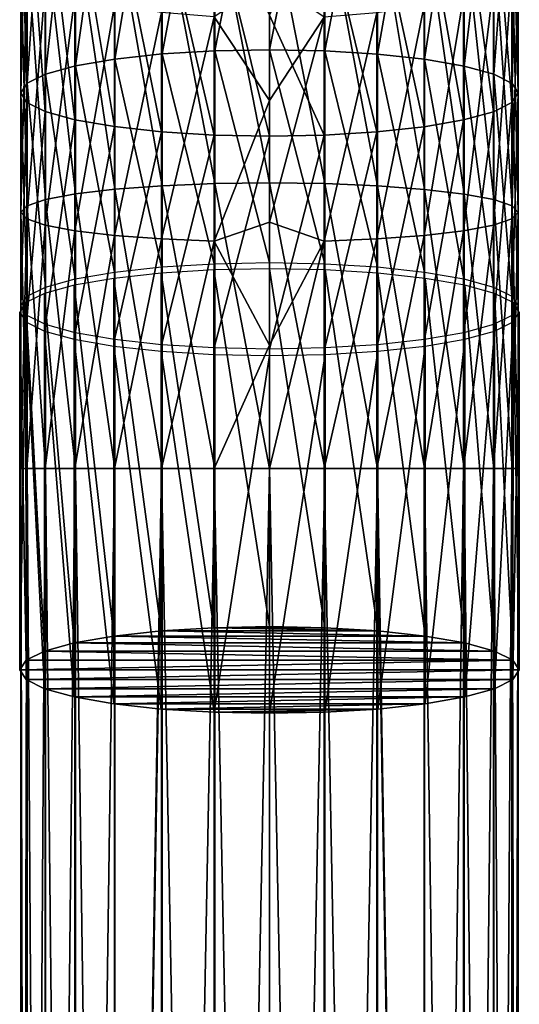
# Model space of a CAD drawing. Header units: millimetres. Extents: x -24 to 118, y -375 to 355.
# Tile 250 of 256: x -12 to 12, y 219 to 264. Entities that reach past the tile are written whole.
import ezdxf

# ---------------------------------------------------------------- set-up
doc = ezdxf.new("R2010")
doc.units = ezdxf.units.MM
doc.header["$LTSCALE"] = 52.148148
for name, color, linetype in [('56', 7, 'CONTINUOUS'), ('57', 7, 'CONTINUOUS'), ('58', 7, 'CONTINUOUS'), ('59', 7, 'CONTINUOUS'), ('60', 7, 'CONTINUOUS'), ('61', 7, 'CONTINUOUS'), ('62', 7, 'CONTINUOUS'), ('63', 7, 'CONTINUOUS'), ('64', 7, 'CONTINUOUS')]:
    doc.layers.add(name, color=color, linetype=linetype)

msp = doc.modelspace()

# ---------------------------------------------------------------- linework, layer by layer
at = {"layer": '56', "color": 7, "linetype": 'CONTINUOUS', "true_color": 0xa2afbf}
for points in [[(2.559, 113.65, -11.212), (0, 113.65, -11.5), (2.559, 243.65, -11.212), (2.559, 113.65, -11.212)], [(2.559, 243.65, -11.212), (0, 113.65, -11.5), (0, 243.65, -11.5), (2.559, 243.65, -11.212)], [(0, 113.65, 11.5), (2.559, 113.65, 11.212), (0, 243.65, 11.5), (0, 113.65, 11.5)], [(0, 243.65, 11.5), (2.559, 113.65, 11.212), (2.529, 243.65, 11.219), (0, 243.65, 11.5)], [(2.559, 113.65, 11.212), (4.99, 113.65, 10.361), (2.529, 243.65, 11.219), (2.559, 113.65, 11.212)], [(2.529, 243.65, 11.219), (4.99, 113.65, 10.361), (4.964, 243.65, 10.373), (2.529, 243.65, 11.219)], [(4.99, 113.65, -10.361), (2.559, 113.65, -11.212), (4.992, 243.65, -10.36), (4.99, 113.65, -10.361)], [(4.992, 243.65, -10.36), (2.559, 113.65, -11.212), (2.559, 243.65, -11.212), (4.992, 243.65, -10.36)], [(4.99, 113.65, 10.361), (7.17, 113.65, 8.991), (4.964, 243.65, 10.373), (4.99, 113.65, 10.361)], [(4.964, 243.65, 10.373), (7.17, 113.65, 8.991), (7.15, 243.65, 9.007), (4.964, 243.65, 10.373)], [(7.17, 113.65, -8.991), (4.99, 113.65, -10.361), (4.992, 243.65, -10.36), (7.17, 113.65, -8.991)], [(7.174, 243.65, -8.988), (7.17, 113.65, -8.991), (4.992, 243.65, -10.36), (7.174, 243.65, -8.988)], [(7.15, 243.65, 9.007), (7.17, 113.65, 8.991), (8.977, 243.65, 7.188), (7.15, 243.65, 9.007)], [(8.991, 113.65, -7.17), (7.17, 113.65, -8.991), (7.174, 243.65, -8.988), (8.991, 113.65, -7.17)], [(7.17, 113.65, 8.991), (8.991, 113.65, 7.17), (8.977, 243.65, 7.188), (7.17, 113.65, 8.991)], [(8.996, 243.65, -7.164), (8.991, 113.65, -7.17), (7.174, 243.65, -8.988), (8.996, 243.65, -7.164)], [(8.977, 243.65, 7.188), (8.991, 113.65, 7.17), (10.352, 243.65, 5.008), (8.977, 243.65, 7.188)], [(10.361, 113.65, -4.99), (8.991, 113.65, -7.17), (8.996, 243.65, -7.164), (10.361, 113.65, -4.99)], [(8.991, 113.65, 7.17), (10.361, 113.65, 4.99), (10.352, 243.65, 5.008), (8.991, 113.65, 7.17)], [(10.366, 243.65, -4.98), (10.361, 113.65, -4.99), (8.996, 243.65, -7.164), (10.366, 243.65, -4.98)], [(10.352, 243.65, 5.008), (10.361, 113.65, 4.99), (11.208, 243.65, 2.577), (10.352, 243.65, 5.008)], [(11.212, 113.65, -2.559), (10.361, 113.65, -4.99), (10.366, 243.65, -4.98), (11.212, 113.65, -2.559)], [(10.361, 113.65, 4.99), (11.212, 113.65, 2.559), (11.208, 243.65, 2.577), (10.361, 113.65, 4.99)], [(11.215, 243.65, -2.546), (11.212, 113.65, -2.559), (10.366, 243.65, -4.98), (11.215, 243.65, -2.546)], [(11.208, 243.65, 2.577), (11.212, 113.65, 2.559), (11.5, 243.65, 0.015), (11.208, 243.65, 2.577)], [(11.5, 113.65), (11.212, 113.65, -2.559), (11.215, 243.65, -2.546), (11.5, 113.65)], [(11.212, 113.65, 2.559), (11.5, 113.65), (11.5, 243.65, 0.015), (11.212, 113.65, 2.559)], [(11.5, 243.65, 0.015), (11.5, 113.65), (11.215, 243.65, -2.546), (11.5, 243.65, 0.015)]]:
    msp.add_3dface(points, dxfattribs=at)
at = {"layer": '57', "color": 7, "linetype": 'CONTINUOUS', "true_color": 0xa2afbf}
for points in [[(-11.5, 243.65, -0.015), (-11.208, 243.65, -2.577), (-11.212, 113.65, -2.559), (-11.5, 243.65, -0.015)], [(-11.215, 243.65, 2.546), (-11.5, 243.65, -0.015), (-11.5, 113.65), (-11.215, 243.65, 2.546)], [(-11.5, 113.65), (-11.5, 243.65, -0.015), (-11.212, 113.65, -2.559), (-11.5, 113.65)], [(-11.212, 113.65, 2.559), (-11.215, 243.65, 2.546), (-11.5, 113.65), (-11.212, 113.65, 2.559)], [(-10.366, 243.65, 4.98), (-11.215, 243.65, 2.546), (-11.212, 113.65, 2.559), (-10.366, 243.65, 4.98)], [(-11.212, 113.65, -2.559), (-11.208, 243.65, -2.577), (-10.361, 113.65, -4.99), (-11.212, 113.65, -2.559)], [(-10.361, 113.65, 4.99), (-10.366, 243.65, 4.98), (-11.212, 113.65, 2.559), (-10.361, 113.65, 4.99)], [(-11.208, 243.65, -2.577), (-10.352, 243.65, -5.008), (-10.361, 113.65, -4.99), (-11.208, 243.65, -2.577)], [(-8.996, 243.65, 7.164), (-10.366, 243.65, 4.98), (-10.361, 113.65, 4.99), (-8.996, 243.65, 7.164)], [(-10.361, 113.65, -4.99), (-10.352, 243.65, -5.008), (-8.991, 113.65, -7.17), (-10.361, 113.65, -4.99)], [(-8.991, 113.65, 7.17), (-8.996, 243.65, 7.164), (-10.361, 113.65, 4.99), (-8.991, 113.65, 7.17)], [(-10.352, 243.65, -5.008), (-8.977, 243.65, -7.188), (-8.991, 113.65, -7.17), (-10.352, 243.65, -5.008)], [(-7.174, 243.65, 8.988), (-8.996, 243.65, 7.164), (-8.991, 113.65, 7.17), (-7.174, 243.65, 8.988)], [(-8.991, 113.65, -7.17), (-8.977, 243.65, -7.188), (-7.17, 113.65, -8.991), (-8.991, 113.65, -7.17)], [(-7.17, 113.65, 8.991), (-7.174, 243.65, 8.988), (-8.991, 113.65, 7.17), (-7.17, 113.65, 8.991)], [(-8.977, 243.65, -7.188), (-7.15, 243.65, -9.007), (-7.17, 113.65, -8.991), (-8.977, 243.65, -7.188)], [(-4.992, 243.65, 10.36), (-7.174, 243.65, 8.988), (-7.17, 113.65, 8.991), (-4.992, 243.65, 10.36)], [(-7.15, 243.65, -9.007), (-4.964, 243.65, -10.373), (-7.17, 113.65, -8.991), (-7.15, 243.65, -9.007)], [(-7.17, 113.65, -8.991), (-4.964, 243.65, -10.373), (-4.99, 113.65, -10.361), (-7.17, 113.65, -8.991)], [(-4.99, 113.65, 10.361), (-4.992, 243.65, 10.36), (-7.17, 113.65, 8.991), (-4.99, 113.65, 10.361)], [(-2.559, 243.65, 11.212), (-4.992, 243.65, 10.36), (-2.559, 113.65, 11.212), (-2.559, 243.65, 11.212)], [(-2.559, 113.65, 11.212), (-4.992, 243.65, 10.36), (-4.99, 113.65, 10.361), (-2.559, 113.65, 11.212)], [(-4.964, 243.65, -10.373), (-2.529, 243.65, -11.219), (-4.99, 113.65, -10.361), (-4.964, 243.65, -10.373)], [(-4.99, 113.65, -10.361), (-2.529, 243.65, -11.219), (-2.559, 113.65, -11.212), (-4.99, 113.65, -10.361)], [(0, 243.65, -11.5), (0, 113.65, -11.5), (-2.559, 113.65, -11.212), (0, 243.65, -11.5)], [(0, 113.65, 11.5), (0, 243.65, 11.5), (-2.559, 243.65, 11.212), (0, 113.65, 11.5)], [(0, 113.65, 11.5), (-2.559, 243.65, 11.212), (-2.559, 113.65, 11.212), (0, 113.65, 11.5)], [(-2.529, 243.65, -11.219), (0, 243.65, -11.5), (-2.559, 113.65, -11.212), (-2.529, 243.65, -11.219)]]:
    msp.add_3dface(points, dxfattribs=at)
at = {"layer": '58', "color": 7, "linetype": 'CONTINUOUS', "true_color": 0xa2afbf}
for points in [[(0, 263.012, 209.806), (2.559, 275.794, 206.465), (0, 275.877, 206.741), (0, 263.012, 209.806)], [(2.559, 262.962, 209.522), (2.559, 275.794, 206.465), (0, 263.012, 209.806), (2.559, 262.962, 209.522)], [(2.559, 262.962, 209.522), (4.992, 275.548, 205.65), (2.559, 275.794, 206.465), (2.559, 262.962, 209.522)], [(4.992, 262.814, 208.683), (4.992, 275.548, 205.65), (2.559, 262.962, 209.522), (4.992, 262.814, 208.683)], [(4.992, 262.814, 208.683), (7.174, 275.151, 204.336), (4.992, 275.548, 205.65), (4.992, 262.814, 208.683)], [(7.174, 262.576, 207.332), (7.174, 275.151, 204.336), (4.992, 262.814, 208.683), (7.174, 262.576, 207.332)], [(7.174, 262.576, 207.332), (8.996, 274.624, 202.59), (7.174, 275.151, 204.336), (7.174, 262.576, 207.332)], [(8.996, 262.259, 205.536), (8.996, 274.624, 202.59), (7.174, 262.576, 207.332), (8.996, 262.259, 205.536)], [(8.996, 262.259, 205.536), (10.366, 273.993, 200.5), (8.996, 274.624, 202.59), (8.996, 262.259, 205.536)], [(10.366, 261.88, 203.385), (10.366, 273.993, 200.5), (8.996, 262.259, 205.536), (10.366, 261.88, 203.385)], [(10.366, 261.88, 203.385), (11.215, 273.289, 198.17), (10.366, 273.993, 200.5), (10.366, 261.88, 203.385)], [(11.215, 261.457, 200.988), (11.215, 273.289, 198.17), (10.366, 261.88, 203.385), (11.215, 261.457, 200.988)], [(11.215, 261.457, 200.988), (11.5, 272.549, 195.717), (11.215, 273.289, 198.17), (11.215, 261.457, 200.988)], [(11.5, 261.012, 198.466), (11.208, 271.808, 193.265), (11.5, 272.549, 195.717), (11.5, 261.012, 198.466)], [(11.5, 261.012, 198.466), (11.5, 272.549, 195.717), (11.215, 261.457, 200.988), (11.5, 261.012, 198.466)], [(11.208, 260.567, 195.943), (10.352, 271.106, 190.937), (11.208, 271.808, 193.265), (11.208, 260.567, 195.943)], [(11.208, 260.567, 195.943), (11.208, 271.808, 193.265), (11.5, 261.012, 198.466), (11.208, 260.567, 195.943)], [(10.352, 260.145, 193.549), (8.977, 270.476, 188.85), (10.352, 271.106, 190.937), (10.352, 260.145, 193.549)], [(10.352, 260.145, 193.549), (10.352, 271.106, 190.937), (11.208, 260.567, 195.943), (10.352, 260.145, 193.549)], [(8.977, 259.767, 191.402), (7.15, 269.95, 187.109), (8.977, 270.476, 188.85), (8.977, 259.767, 191.402)], [(8.977, 259.767, 191.402), (8.977, 270.476, 188.85), (10.352, 260.145, 193.549), (8.977, 259.767, 191.402)], [(2.559, 269.801, -8.093), (2.559, 256.818, -10.429), (0, 269.868, -8.374), (2.559, 269.801, -8.093)], [(0, 269.868, -8.374), (2.559, 256.818, -10.429), (0, 256.852, -10.716), (0, 269.868, -8.374)], [(4.992, 269.6, -7.266), (4.992, 256.717, -9.584), (2.559, 269.801, -8.093), (4.992, 269.6, -7.266)], [(2.559, 269.801, -8.093), (4.992, 256.717, -9.584), (2.559, 256.818, -10.429), (2.559, 269.801, -8.093)], [(7.15, 259.451, 189.61), (4.964, 269.555, 185.801), (7.15, 269.95, 187.109), (7.15, 259.451, 189.61)], [(7.174, 269.278, -5.932), (7.174, 256.555, -8.221), (4.992, 269.6, -7.266), (7.174, 269.278, -5.932)], [(4.992, 269.6, -7.266), (7.174, 256.555, -8.221), (4.992, 256.717, -9.584), (4.992, 269.6, -7.266)], [(7.15, 259.451, 189.61), (7.15, 269.95, 187.109), (8.977, 259.767, 191.402), (7.15, 259.451, 189.61)], [(2.529, 259.067, 187.433), (0, 264.604, 185.984), (2.529, 269.311, 184.992), (2.529, 259.067, 187.433)], [(4.964, 259.213, 188.265), (2.529, 269.311, 184.992), (4.964, 269.555, 185.801), (4.964, 259.213, 188.265)], [(2.529, 259.067, 187.433), (2.529, 269.311, 184.992), (4.964, 259.213, 188.265), (2.529, 259.067, 187.433)], [(4.964, 259.213, 188.265), (4.964, 269.555, 185.801), (7.15, 259.451, 189.61), (4.964, 259.213, 188.265)], [(8.996, 268.849, -4.159), (8.996, 256.339, -6.41), (7.174, 269.278, -5.932), (8.996, 268.849, -4.159)], [(7.174, 269.278, -5.932), (8.996, 256.339, -6.41), (7.174, 256.555, -8.221), (7.174, 269.278, -5.932)], [(10.366, 268.335, -2.037), (10.366, 256.08, -4.242), (8.996, 268.849, -4.159), (10.366, 268.335, -2.037)], [(8.996, 268.849, -4.159), (10.366, 256.08, -4.242), (8.996, 256.339, -6.41), (8.996, 268.849, -4.159)], [(11.215, 267.763, 0.329), (11.215, 255.792, -1.825), (10.366, 268.335, -2.037), (11.215, 267.763, 0.329)], [(10.366, 268.335, -2.037), (11.215, 255.792, -1.825), (10.366, 256.08, -4.242), (10.366, 268.335, -2.037)], [(11.5, 267.161, 2.819), (11.5, 255.489, 0.719), (11.215, 267.763, 0.329), (11.5, 267.161, 2.819)], [(11.215, 267.763, 0.329), (11.5, 255.489, 0.719), (11.215, 255.792, -1.825), (11.215, 267.763, 0.329)], [(11.208, 266.558, 5.308), (11.208, 255.185, 3.262), (11.5, 267.161, 2.819), (11.208, 266.558, 5.308)], [(11.5, 267.161, 2.819), (11.208, 255.185, 3.262), (11.5, 255.489, 0.719), (11.5, 267.161, 2.819)], [(10.352, 265.987, 7.672), (10.352, 254.897, 5.676), (11.208, 266.558, 5.308), (10.352, 265.987, 7.672)], [(11.208, 266.558, 5.308), (10.352, 254.897, 5.676), (11.208, 255.185, 3.262), (11.208, 266.558, 5.308)], [(0, 266.231, 14.429), (0, 260.668, 13.152), (2.529, 264.526, 13.708), (0, 266.231, 14.429)], [(8.977, 265.474, 9.791), (8.977, 254.639, 7.841), (10.352, 265.987, 7.672), (8.977, 265.474, 9.791)], [(10.352, 265.987, 7.672), (8.977, 254.639, 7.841), (10.352, 254.897, 5.676), (10.352, 265.987, 7.672)], [(4.964, 264.725, 12.886), (4.964, 254.262, 11.004), (7.15, 265.046, 11.558), (4.964, 264.725, 12.886)], [(7.15, 265.046, 11.558), (4.964, 254.262, 11.004), (7.15, 254.424, 9.647), (7.15, 265.046, 11.558)], [(7.15, 265.046, 11.558), (7.15, 254.424, 9.647), (8.977, 265.474, 9.791), (7.15, 265.046, 11.558)], [(8.977, 265.474, 9.791), (7.15, 254.424, 9.647), (8.977, 254.639, 7.841), (8.977, 265.474, 9.791)], [(0, 259.018, 187.155), (0, 264.604, 185.984), (2.529, 259.067, 187.433), (0, 259.018, 187.155)], [(2.529, 264.526, 13.708), (2.529, 254.162, 11.843), (4.964, 264.725, 12.886), (2.529, 264.526, 13.708)], [(4.964, 264.725, 12.886), (2.529, 254.162, 11.843), (4.964, 254.262, 11.004), (4.964, 264.725, 12.886)], [(0, 260.668, 13.152), (0, 255.035, 12.235), (2.529, 264.526, 13.708), (0, 260.668, 13.152)], [(2.529, 264.526, 13.708), (0, 255.035, 12.235), (2.529, 254.162, 11.843), (2.529, 264.526, 13.708)], [(2.559, 243.65, -11.212), (0, 243.65, -11.5), (0, 256.852, -10.716), (2.559, 243.65, -11.212)], [(2.559, 256.818, -10.429), (2.559, 243.65, -11.212), (0, 256.852, -10.716), (2.559, 256.818, -10.429)], [(4.992, 243.65, -10.36), (2.559, 243.65, -11.212), (2.559, 256.818, -10.429), (4.992, 243.65, -10.36)], [(4.992, 256.717, -9.584), (4.992, 243.65, -10.36), (2.559, 256.818, -10.429), (4.992, 256.717, -9.584)], [(7.174, 243.65, -8.988), (4.992, 243.65, -10.36), (4.992, 256.717, -9.584), (7.174, 243.65, -8.988)], [(7.174, 256.555, -8.221), (7.174, 243.65, -8.988), (4.992, 256.717, -9.584), (7.174, 256.555, -8.221)], [(8.996, 243.65, -7.164), (7.174, 243.65, -8.988), (7.174, 256.555, -8.221), (8.996, 243.65, -7.164)], [(8.996, 256.339, -6.41), (8.996, 243.65, -7.164), (7.174, 256.555, -8.221), (8.996, 256.339, -6.41)], [(10.366, 243.65, -4.98), (8.996, 243.65, -7.164), (8.996, 256.339, -6.41), (10.366, 243.65, -4.98)], [(10.366, 256.08, -4.242), (10.366, 243.65, -4.98), (8.996, 256.339, -6.41), (10.366, 256.08, -4.242)], [(11.215, 243.65, -2.546), (10.366, 243.65, -4.98), (10.366, 256.08, -4.242), (11.215, 243.65, -2.546)], [(11.215, 255.792, -1.825), (11.215, 243.65, -2.546), (10.366, 256.08, -4.242), (11.215, 255.792, -1.825)], [(11.208, 243.65, 2.577), (11.5, 243.65, 0.015), (11.5, 255.489, 0.719), (11.208, 243.65, 2.577)], [(11.208, 255.185, 3.262), (11.208, 243.65, 2.577), (11.5, 255.489, 0.719), (11.208, 255.185, 3.262)], [(11.5, 243.65, 0.015), (11.215, 243.65, -2.546), (11.215, 255.792, -1.825), (11.5, 243.65, 0.015)], [(11.5, 255.489, 0.719), (11.5, 243.65, 0.015), (11.215, 255.792, -1.825), (11.5, 255.489, 0.719)], [(0, 255.035, 12.235), (0, 249.354, 11.684), (2.529, 254.162, 11.843), (0, 255.035, 12.235)], [(10.352, 243.65, 5.008), (11.208, 243.65, 2.577), (11.208, 255.185, 3.262), (10.352, 243.65, 5.008)], [(10.352, 254.897, 5.676), (10.352, 243.65, 5.008), (11.208, 255.185, 3.262), (10.352, 254.897, 5.676)], [(7.15, 243.65, 9.007), (8.977, 243.65, 7.188), (8.977, 254.639, 7.841), (7.15, 243.65, 9.007)], [(7.15, 254.424, 9.647), (7.15, 243.65, 9.007), (8.977, 254.639, 7.841), (7.15, 254.424, 9.647)], [(8.977, 243.65, 7.188), (10.352, 243.65, 5.008), (10.352, 254.897, 5.676), (8.977, 243.65, 7.188)], [(8.977, 254.639, 7.841), (8.977, 243.65, 7.188), (10.352, 254.897, 5.676), (8.977, 254.639, 7.841)], [(0, 243.65, 11.5), (2.529, 243.65, 11.219), (2.529, 254.162, 11.843), (0, 243.65, 11.5)], [(0, 249.354, 11.684), (0, 243.65, 11.5), (2.529, 254.162, 11.843), (0, 249.354, 11.684)], [(2.529, 254.162, 11.843), (2.529, 243.65, 11.219), (4.964, 254.262, 11.004), (2.529, 254.162, 11.843)], [(2.529, 243.65, 11.219), (4.964, 243.65, 10.373), (4.964, 254.262, 11.004), (2.529, 243.65, 11.219)], [(4.964, 254.262, 11.004), (4.964, 243.65, 10.373), (7.15, 254.424, 9.647), (4.964, 254.262, 11.004)], [(4.964, 243.65, 10.373), (7.15, 243.65, 9.007), (7.15, 254.424, 9.647), (4.964, 243.65, 10.373)]]:
    msp.add_3dface(points, dxfattribs=at)
at = {"layer": '59', "color": 7, "linetype": 'CONTINUOUS', "true_color": 0xa2afbf}
for points in [[(-4.964, 262.816, 208.697), (-4.964, 275.551, 205.663), (-7.15, 262.579, 207.351), (-4.964, 262.816, 208.697)], [(-7.15, 262.579, 207.351), (-4.964, 275.551, 205.663), (-7.15, 275.157, 204.355), (-7.15, 262.579, 207.351)], [(-2.529, 262.963, 209.529), (-2.529, 275.796, 206.472), (-4.964, 262.816, 208.697), (-2.529, 262.963, 209.529)], [(-4.964, 262.816, 208.697), (-2.529, 275.796, 206.472), (-4.964, 275.551, 205.663), (-4.964, 262.816, 208.697)], [(0, 263.012, 209.806), (0, 275.877, 206.741), (-2.529, 262.963, 209.529), (0, 263.012, 209.806)], [(-2.529, 262.963, 209.529), (0, 275.877, 206.741), (-2.529, 275.796, 206.472), (-2.529, 262.963, 209.529)], [(-7.15, 262.579, 207.351), (-7.15, 275.157, 204.355), (-8.977, 262.263, 205.56), (-7.15, 262.579, 207.351)], [(-8.977, 262.263, 205.56), (-7.15, 275.157, 204.355), (-8.977, 274.631, 202.613), (-8.977, 262.263, 205.56)], [(-8.977, 262.263, 205.56), (-8.977, 274.631, 202.613), (-10.352, 261.884, 203.413), (-8.977, 262.263, 205.56)], [(-10.352, 261.884, 203.413), (-8.977, 274.631, 202.613), (-10.352, 274.001, 200.526), (-10.352, 261.884, 203.413)], [(-10.352, 261.884, 203.413), (-10.352, 274.001, 200.526), (-11.208, 261.462, 201.018), (-10.352, 261.884, 203.413)], [(-11.208, 261.462, 201.018), (-10.352, 274.001, 200.526), (-11.208, 273.298, 198.199), (-11.208, 261.462, 201.018)], [(-11.208, 261.462, 201.018), (-11.208, 273.298, 198.199), (-11.5, 261.018, 198.496), (-11.208, 261.462, 201.018)], [(-11.5, 261.018, 198.496), (-11.208, 273.298, 198.199), (-11.5, 272.558, 195.747), (-11.5, 261.018, 198.496)], [(-11.5, 261.018, 198.496), (-11.5, 272.558, 195.747), (-11.215, 260.573, 195.973), (-11.5, 261.018, 198.496)], [(-11.215, 260.573, 195.973), (-11.5, 272.558, 195.747), (-11.215, 271.817, 193.294), (-11.215, 260.573, 195.973)], [(-11.215, 260.573, 195.973), (-11.215, 271.817, 193.294), (-10.366, 260.15, 193.576), (-11.215, 260.573, 195.973)], [(-10.366, 260.15, 193.576), (-11.215, 271.817, 193.294), (-10.366, 271.114, 190.964), (-10.366, 260.15, 193.576)], [(-10.366, 260.15, 193.576), (-10.366, 271.114, 190.964), (-8.996, 259.771, 191.426), (-10.366, 260.15, 193.576)], [(-8.996, 259.771, 191.426), (-10.366, 271.114, 190.964), (-8.996, 270.483, 188.874), (-8.996, 259.771, 191.426)], [(-8.996, 259.771, 191.426), (-8.996, 270.483, 188.874), (-7.174, 259.454, 189.629), (-8.996, 259.771, 191.426)], [(-7.174, 259.454, 189.629), (-8.996, 270.483, 188.874), (-7.174, 269.955, 187.128), (-7.174, 259.454, 189.629)], [(-7.174, 259.454, 189.629), (-7.174, 269.955, 187.128), (-4.992, 259.216, 188.278), (-7.174, 259.454, 189.629)], [(-4.992, 259.216, 188.278), (-7.174, 269.955, 187.128), (-4.992, 269.559, 185.814), (-4.992, 259.216, 188.278)], [(-4.964, 269.603, -7.279), (-4.964, 256.719, -9.597), (-7.15, 269.282, -5.951), (-4.964, 269.603, -7.279)], [(-2.529, 269.802, -8.1), (-2.529, 256.819, -10.436), (-4.964, 269.603, -7.279), (-2.529, 269.802, -8.1)], [(-4.964, 269.603, -7.279), (-2.529, 256.819, -10.436), (-4.964, 256.719, -9.597), (-4.964, 269.603, -7.279)], [(0, 269.868, -8.374), (0, 256.852, -10.716), (-2.529, 269.802, -8.1), (0, 269.868, -8.374)], [(-2.529, 269.802, -8.1), (0, 256.852, -10.716), (-2.529, 256.819, -10.436), (-2.529, 269.802, -8.1)], [(-7.15, 269.282, -5.951), (-7.15, 256.557, -8.24), (-8.977, 268.854, -4.183), (-7.15, 269.282, -5.951)], [(-7.15, 269.282, -5.951), (-4.964, 256.719, -9.597), (-7.15, 256.557, -8.24), (-7.15, 269.282, -5.951)], [(-4.992, 259.216, 188.278), (-4.992, 269.559, 185.814), (-2.559, 259.068, 187.439), (-4.992, 259.216, 188.278)], [(-2.559, 259.068, 187.439), (-4.992, 269.559, 185.814), (-2.559, 269.313, 184.999), (-2.559, 259.068, 187.439)], [(0, 264.604, 185.984), (0, 259.018, 187.155), (-2.559, 269.313, 184.999), (0, 264.604, 185.984)], [(0, 259.018, 187.155), (-2.559, 259.068, 187.439), (-2.559, 269.313, 184.999), (0, 259.018, 187.155)], [(-8.977, 268.854, -4.183), (-8.977, 256.342, -6.434), (-10.352, 268.342, -2.064), (-8.977, 268.854, -4.183)], [(-8.977, 268.854, -4.183), (-7.15, 256.557, -8.24), (-8.977, 256.342, -6.434), (-8.977, 268.854, -4.183)], [(-10.352, 268.342, -2.064), (-10.352, 256.083, -4.27), (-11.208, 267.77, 0.3), (-10.352, 268.342, -2.064)], [(-10.352, 268.342, -2.064), (-8.977, 256.342, -6.434), (-10.352, 256.083, -4.27), (-10.352, 268.342, -2.064)], [(-11.208, 267.77, 0.3), (-11.208, 255.795, -1.855), (-11.5, 267.168, 2.789), (-11.208, 267.77, 0.3)], [(-11.208, 267.77, 0.3), (-10.352, 256.083, -4.27), (-11.208, 255.795, -1.855), (-11.208, 267.77, 0.3)], [(-11.5, 267.168, 2.789), (-11.208, 255.795, -1.855), (-11.5, 255.492, 0.688), (-11.5, 267.168, 2.789)], [(-11.5, 267.168, 2.789), (-11.5, 255.492, 0.688), (-11.215, 266.565, 5.279), (-11.5, 267.168, 2.789)], [(-11.215, 266.565, 5.279), (-11.5, 255.492, 0.688), (-11.215, 255.189, 3.232), (-11.215, 266.565, 5.279)], [(-11.215, 266.565, 5.279), (-11.215, 255.189, 3.232), (-10.366, 265.993, 7.645), (-11.215, 266.565, 5.279)], [(-10.366, 265.993, 7.645), (-11.215, 255.189, 3.232), (-10.366, 254.901, 5.649), (-10.366, 265.993, 7.645)], [(-10.366, 265.993, 7.645), (-10.366, 254.901, 5.649), (-8.996, 265.48, 9.767), (-10.366, 265.993, 7.645)], [(0, 260.668, 13.152), (0, 266.231, 14.429), (-2.559, 264.528, 13.701), (0, 260.668, 13.152)], [(-8.996, 265.48, 9.767), (-10.366, 254.901, 5.649), (-8.996, 254.642, 7.817), (-8.996, 265.48, 9.767)], [(-8.996, 265.48, 9.767), (-8.996, 254.642, 7.817), (-7.174, 265.051, 11.54), (-8.996, 265.48, 9.767)], [(-7.174, 265.051, 11.54), (-8.996, 254.642, 7.817), (-7.174, 254.426, 9.628), (-7.174, 265.051, 11.54)], [(-7.174, 265.051, 11.54), (-7.174, 254.426, 9.628), (-4.992, 264.728, 12.873), (-7.174, 265.051, 11.54)], [(-4.992, 264.728, 12.873), (-7.174, 254.426, 9.628), (-4.992, 254.264, 10.991), (-4.992, 264.728, 12.873)], [(-4.992, 264.728, 12.873), (-4.992, 254.264, 10.991), (-2.559, 264.528, 13.701), (-4.992, 264.728, 12.873)], [(-2.559, 264.528, 13.701), (-4.992, 254.264, 10.991), (-2.559, 254.163, 11.836), (-2.559, 264.528, 13.701)], [(0, 260.668, 13.152), (-2.559, 264.528, 13.701), (-2.559, 254.163, 11.836), (0, 260.668, 13.152)], [(0, 255.035, 12.235), (0, 260.668, 13.152), (-2.559, 254.163, 11.836), (0, 255.035, 12.235)], [(0, 256.852, -10.716), (0, 243.65, -11.5), (-2.529, 256.819, -10.436), (0, 256.852, -10.716)], [(-7.15, 256.557, -8.24), (-7.15, 243.65, -9.007), (-8.977, 256.342, -6.434), (-7.15, 256.557, -8.24)], [(-4.964, 256.719, -9.597), (-4.964, 243.65, -10.373), (-7.15, 256.557, -8.24), (-4.964, 256.719, -9.597)], [(-4.964, 243.65, -10.373), (-7.15, 243.65, -9.007), (-7.15, 256.557, -8.24), (-4.964, 243.65, -10.373)], [(-2.529, 256.819, -10.436), (-2.529, 243.65, -11.219), (-4.964, 256.719, -9.597), (-2.529, 256.819, -10.436)], [(-2.529, 243.65, -11.219), (-4.964, 243.65, -10.373), (-4.964, 256.719, -9.597), (-2.529, 243.65, -11.219)], [(0, 243.65, -11.5), (-2.529, 243.65, -11.219), (-2.529, 256.819, -10.436), (0, 243.65, -11.5)], [(-10.352, 256.083, -4.27), (-10.352, 243.65, -5.008), (-11.208, 255.795, -1.855), (-10.352, 256.083, -4.27)], [(-8.977, 256.342, -6.434), (-8.977, 243.65, -7.188), (-10.352, 256.083, -4.27), (-8.977, 256.342, -6.434)], [(-8.977, 243.65, -7.188), (-10.352, 243.65, -5.008), (-10.352, 256.083, -4.27), (-8.977, 243.65, -7.188)], [(-7.15, 243.65, -9.007), (-8.977, 243.65, -7.188), (-8.977, 256.342, -6.434), (-7.15, 243.65, -9.007)], [(-11.208, 255.795, -1.855), (-11.208, 243.65, -2.577), (-11.5, 255.492, 0.688), (-11.208, 255.795, -1.855)], [(-11.208, 243.65, -2.577), (-11.5, 243.65, -0.015), (-11.5, 255.492, 0.688), (-11.208, 243.65, -2.577)], [(-11.5, 255.492, 0.688), (-11.5, 243.65, -0.015), (-11.215, 255.189, 3.232), (-11.5, 255.492, 0.688)], [(-10.352, 243.65, -5.008), (-11.208, 243.65, -2.577), (-11.208, 255.795, -1.855), (-10.352, 243.65, -5.008)], [(-11.5, 243.65, -0.015), (-11.215, 243.65, 2.546), (-11.215, 255.189, 3.232), (-11.5, 243.65, -0.015)], [(-11.215, 255.189, 3.232), (-11.215, 243.65, 2.546), (-10.366, 254.901, 5.649), (-11.215, 255.189, 3.232)], [(0, 249.354, 11.684), (0, 255.035, 12.235), (-2.559, 254.163, 11.836), (0, 249.354, 11.684)], [(-11.215, 243.65, 2.546), (-10.366, 243.65, 4.98), (-10.366, 254.901, 5.649), (-11.215, 243.65, 2.546)], [(-10.366, 254.901, 5.649), (-10.366, 243.65, 4.98), (-8.996, 254.642, 7.817), (-10.366, 254.901, 5.649)], [(-10.366, 243.65, 4.98), (-8.996, 243.65, 7.164), (-8.996, 254.642, 7.817), (-10.366, 243.65, 4.98)], [(-8.996, 254.642, 7.817), (-8.996, 243.65, 7.164), (-7.174, 254.426, 9.628), (-8.996, 254.642, 7.817)], [(-8.996, 243.65, 7.164), (-7.174, 243.65, 8.988), (-7.174, 254.426, 9.628), (-8.996, 243.65, 7.164)], [(-7.174, 254.426, 9.628), (-7.174, 243.65, 8.988), (-4.992, 254.264, 10.991), (-7.174, 254.426, 9.628)], [(-7.174, 243.65, 8.988), (-4.992, 243.65, 10.36), (-4.992, 254.264, 10.991), (-7.174, 243.65, 8.988)], [(-4.992, 254.264, 10.991), (-4.992, 243.65, 10.36), (-2.559, 254.163, 11.836), (-4.992, 254.264, 10.991)], [(-4.992, 243.65, 10.36), (-2.559, 243.65, 11.212), (-2.559, 254.163, 11.836), (-4.992, 243.65, 10.36)], [(-2.559, 243.65, 11.212), (0, 249.354, 11.684), (-2.559, 254.163, 11.836), (-2.559, 243.65, 11.212)], [(-2.559, 243.65, 11.212), (0, 243.65, 11.5), (0, 249.354, 11.684), (-2.559, 243.65, 11.212)]]:
    msp.add_3dface(points, dxfattribs=at)
at = {"layer": '60', "color": 7, "linetype": 'CONTINUOUS', "true_color": 0xa2afbf}
for points in [[(2.559, 262.962, 209.522), (0, 263.012, 209.806), (2.559, 253.114, 211.259), (2.559, 262.962, 209.522)], [(2.559, 253.114, 211.259), (0, 263.012, 209.806), (0, 253.164, 211.543), (2.559, 253.114, 211.259)], [(4.992, 262.814, 208.683), (2.559, 262.962, 209.522), (4.99, 252.966, 210.421), (4.992, 262.814, 208.683)], [(4.99, 252.966, 210.421), (2.559, 262.962, 209.522), (2.559, 253.114, 211.259), (4.99, 252.966, 210.421)], [(7.17, 252.728, 209.072), (4.992, 262.814, 208.683), (4.99, 252.966, 210.421), (7.17, 252.728, 209.072)], [(7.174, 262.576, 207.332), (4.992, 262.814, 208.683), (7.17, 252.728, 209.072), (7.174, 262.576, 207.332)], [(8.991, 252.412, 207.278), (7.174, 262.576, 207.332), (7.17, 252.728, 209.072), (8.991, 252.412, 207.278)], [(8.996, 262.259, 205.536), (7.174, 262.576, 207.332), (8.991, 252.412, 207.278), (8.996, 262.259, 205.536)], [(10.361, 252.033, 205.131), (8.996, 262.259, 205.536), (8.991, 252.412, 207.278), (10.361, 252.033, 205.131)], [(10.366, 261.88, 203.385), (8.996, 262.259, 205.536), (10.361, 252.033, 205.131), (10.366, 261.88, 203.385)], [(11.212, 251.611, 202.737), (10.366, 261.88, 203.385), (10.361, 252.033, 205.131), (11.212, 251.611, 202.737)], [(11.215, 261.457, 200.988), (10.366, 261.88, 203.385), (11.212, 251.611, 202.737), (11.215, 261.457, 200.988)], [(11.5, 251.167, 200.217), (11.215, 261.457, 200.988), (11.212, 251.611, 202.737), (11.5, 251.167, 200.217)], [(11.5, 261.012, 198.466), (11.215, 261.457, 200.988), (11.5, 251.167, 200.217), (11.5, 261.012, 198.466)], [(11.208, 260.567, 195.943), (11.5, 261.012, 198.466), (11.212, 250.722, 197.697), (11.208, 260.567, 195.943)], [(11.212, 250.722, 197.697), (11.5, 261.012, 198.466), (11.5, 251.167, 200.217), (11.212, 250.722, 197.697)], [(10.352, 260.145, 193.549), (11.208, 260.567, 195.943), (10.361, 250.3, 195.303), (10.352, 260.145, 193.549)], [(10.361, 250.3, 195.303), (11.208, 260.567, 195.943), (11.212, 250.722, 197.697), (10.361, 250.3, 195.303)], [(8.977, 259.767, 191.402), (10.352, 260.145, 193.549), (8.991, 249.922, 193.156), (8.977, 259.767, 191.402)], [(8.991, 249.922, 193.156), (10.352, 260.145, 193.549), (10.361, 250.3, 195.303), (8.991, 249.922, 193.156)], [(7.15, 259.451, 189.61), (8.977, 259.767, 191.402), (7.17, 249.605, 191.363), (7.15, 259.451, 189.61)], [(7.17, 249.605, 191.363), (8.977, 259.767, 191.402), (8.991, 249.922, 193.156), (7.17, 249.605, 191.363)], [(2.529, 259.067, 187.433), (4.964, 259.213, 188.265), (2.559, 249.22, 189.176), (2.529, 259.067, 187.433)], [(2.559, 249.22, 189.176), (4.964, 259.213, 188.265), (4.99, 249.368, 190.014), (2.559, 249.22, 189.176)], [(4.964, 259.213, 188.265), (7.15, 259.451, 189.61), (4.99, 249.368, 190.014), (4.964, 259.213, 188.265)], [(4.99, 249.368, 190.014), (7.15, 259.451, 189.61), (7.17, 249.605, 191.363), (4.99, 249.368, 190.014)], [(0, 259.018, 187.155), (2.529, 259.067, 187.433), (0, 249.17, 188.892), (0, 259.018, 187.155)], [(0, 249.17, 188.892), (2.529, 259.067, 187.433), (2.559, 249.22, 189.176), (0, 249.17, 188.892)]]:
    msp.add_3dface(points, dxfattribs=at)
at = {"layer": '61', "color": 7, "linetype": 'CONTINUOUS', "true_color": 0xa2afbf}
for points in [[(-4.964, 262.816, 208.697), (-7.15, 262.579, 207.351), (-4.99, 252.966, 210.421), (-4.964, 262.816, 208.697)], [(-2.559, 253.114, 211.259), (-4.964, 262.816, 208.697), (-4.99, 252.966, 210.421), (-2.559, 253.114, 211.259)], [(-2.529, 262.963, 209.529), (-4.964, 262.816, 208.697), (-2.559, 253.114, 211.259), (-2.529, 262.963, 209.529)], [(0, 253.164, 211.543), (-2.529, 262.963, 209.529), (-2.559, 253.114, 211.259), (0, 253.164, 211.543)], [(0, 263.012, 209.806), (-2.529, 262.963, 209.529), (0, 253.164, 211.543), (0, 263.012, 209.806)], [(-7.15, 262.579, 207.351), (-8.977, 262.263, 205.56), (-7.17, 252.728, 209.072), (-7.15, 262.579, 207.351)], [(-4.99, 252.966, 210.421), (-7.15, 262.579, 207.351), (-7.17, 252.728, 209.072), (-4.99, 252.966, 210.421)], [(-10.352, 261.884, 203.413), (-11.208, 261.462, 201.018), (-10.361, 252.033, 205.131), (-10.352, 261.884, 203.413)], [(-8.991, 252.412, 207.278), (-10.352, 261.884, 203.413), (-10.361, 252.033, 205.131), (-8.991, 252.412, 207.278)], [(-8.977, 262.263, 205.56), (-10.352, 261.884, 203.413), (-8.991, 252.412, 207.278), (-8.977, 262.263, 205.56)], [(-7.17, 252.728, 209.072), (-8.977, 262.263, 205.56), (-8.991, 252.412, 207.278), (-7.17, 252.728, 209.072)], [(-11.208, 261.462, 201.018), (-11.5, 261.018, 198.496), (-11.212, 251.611, 202.737), (-11.208, 261.462, 201.018)], [(-10.361, 252.033, 205.131), (-11.208, 261.462, 201.018), (-11.212, 251.611, 202.737), (-10.361, 252.033, 205.131)], [(-11.5, 261.018, 198.496), (-11.215, 260.573, 195.973), (-11.5, 251.167, 200.217), (-11.5, 261.018, 198.496)], [(-11.212, 251.611, 202.737), (-11.5, 261.018, 198.496), (-11.5, 251.167, 200.217), (-11.212, 251.611, 202.737)], [(-11.5, 251.167, 200.217), (-11.215, 260.573, 195.973), (-11.212, 250.722, 197.697), (-11.5, 251.167, 200.217)], [(-11.215, 260.573, 195.973), (-10.366, 260.15, 193.576), (-11.212, 250.722, 197.697), (-11.215, 260.573, 195.973)], [(-11.212, 250.722, 197.697), (-10.366, 260.15, 193.576), (-10.361, 250.3, 195.303), (-11.212, 250.722, 197.697)], [(-10.366, 260.15, 193.576), (-8.996, 259.771, 191.426), (-10.361, 250.3, 195.303), (-10.366, 260.15, 193.576)], [(-10.361, 250.3, 195.303), (-8.996, 259.771, 191.426), (-8.991, 249.922, 193.156), (-10.361, 250.3, 195.303)], [(-8.996, 259.771, 191.426), (-7.174, 259.454, 189.629), (-8.991, 249.922, 193.156), (-8.996, 259.771, 191.426)], [(-8.991, 249.922, 193.156), (-7.174, 259.454, 189.629), (-7.17, 249.605, 191.363), (-8.991, 249.922, 193.156)], [(-7.174, 259.454, 189.629), (-4.992, 259.216, 188.278), (-7.17, 249.605, 191.363), (-7.174, 259.454, 189.629)], [(-7.17, 249.605, 191.363), (-4.992, 259.216, 188.278), (-4.99, 249.368, 190.014), (-7.17, 249.605, 191.363)], [(-4.992, 259.216, 188.278), (-2.559, 259.068, 187.439), (-4.99, 249.368, 190.014), (-4.992, 259.216, 188.278)], [(-4.99, 249.368, 190.014), (-2.559, 259.068, 187.439), (-2.559, 249.22, 189.176), (-4.99, 249.368, 190.014)], [(-2.559, 259.068, 187.439), (0, 259.018, 187.155), (-2.559, 249.22, 189.176), (-2.559, 259.068, 187.439)], [(0, 259.018, 187.155), (0, 249.17, 188.892), (-2.559, 249.22, 189.176), (0, 259.018, 187.155)]]:
    msp.add_3dface(points, dxfattribs=at)
at = {"layer": '62', "color": 7, "linetype": 'CONTINUOUS', "true_color": 0xa2afbf}
for points in [[(-5.01, 236.134, 213.435), (-7.205, 235.894, 212.077), (7.204, 235.894, 212.077), (-5.01, 236.134, 213.435)], [(-2.567, 236.282, 214.276), (-5.01, 236.134, 213.435), (5.009, 236.134, 213.436), (-2.567, 236.282, 214.276)], [(5.009, 236.134, 213.436), (-5.01, 236.134, 213.435), (7.204, 235.894, 212.077), (5.009, 236.134, 213.436)], [(-0.001, 236.332, 214.559), (-2.567, 236.282, 214.276), (2.565, 236.282, 214.276), (-0.001, 236.332, 214.559)], [(2.565, 236.282, 214.276), (-2.567, 236.282, 214.276), (5.009, 236.134, 213.436), (2.565, 236.282, 214.276)], [(-9.031, 235.576, 210.275), (-10.404, 235.197, 208.122), (10.404, 235.197, 208.123), (-9.031, 235.576, 210.275)], [(-7.205, 235.894, 212.077), (-9.031, 235.576, 210.275), (9.031, 235.576, 210.276), (-7.205, 235.894, 212.077)], [(9.031, 235.576, 210.276), (-9.031, 235.576, 210.275), (10.404, 235.197, 208.123), (9.031, 235.576, 210.276)], [(7.204, 235.894, 212.077), (-7.205, 235.894, 212.077), (9.031, 235.576, 210.276), (7.204, 235.894, 212.077)], [(-10.404, 235.197, 208.122), (-11.258, 234.774, 205.726), (11.258, 234.774, 205.726), (-10.404, 235.197, 208.122)], [(10.404, 235.197, 208.123), (-10.404, 235.197, 208.122), (11.258, 234.774, 205.726), (10.404, 235.197, 208.123)], [(-11.258, 234.774, 205.726), (-11.55, 234.327, 203.187), (11.258, 234.774, 205.726), (-11.258, 234.774, 205.726)], [(11.258, 234.774, 205.726), (-11.55, 234.327, 203.187), (11.55, 234.327, 203.187), (11.258, 234.774, 205.726)], [(11.55, 234.327, 203.187), (-11.55, 234.327, 203.187), (-11.258, 233.879, 200.647), (11.55, 234.327, 203.187)], [(11.258, 233.879, 200.647), (11.55, 234.327, 203.187), (-11.258, 233.879, 200.647), (11.258, 233.879, 200.647)], [(-10.404, 233.456, 198.251), (11.258, 233.879, 200.647), (-11.258, 233.879, 200.647), (-10.404, 233.456, 198.251)], [(10.404, 233.456, 198.251), (11.258, 233.879, 200.647), (-10.404, 233.456, 198.251), (10.404, 233.456, 198.251)], [(-9.031, 233.077, 196.099), (10.404, 233.456, 198.251), (-10.404, 233.456, 198.251), (-9.031, 233.077, 196.099)], [(9.031, 233.077, 196.099), (10.404, 233.456, 198.251), (-9.031, 233.077, 196.099), (9.031, 233.077, 196.099)], [(-7.205, 232.759, 194.297), (9.031, 233.077, 196.099), (-9.031, 233.077, 196.099), (-7.205, 232.759, 194.297)], [(7.205, 232.759, 194.297), (9.031, 233.077, 196.099), (-7.205, 232.759, 194.297), (7.205, 232.759, 194.297)], [(-5.01, 232.519, 192.938), (7.205, 232.759, 194.297), (-7.205, 232.759, 194.297), (-5.01, 232.519, 192.938)], [(5.01, 232.519, 192.938), (7.205, 232.759, 194.297), (-5.01, 232.519, 192.938), (5.01, 232.519, 192.938)], [(-2.566, 232.371, 192.098), (5.01, 232.519, 192.938), (-5.01, 232.519, 192.938), (-2.566, 232.371, 192.098)], [(2.566, 232.371, 192.098), (5.01, 232.519, 192.938), (-2.566, 232.371, 192.098), (2.566, 232.371, 192.098)], [(0, 232.321, 191.814), (2.566, 232.371, 192.098), (-2.566, 232.371, 192.098), (0, 232.321, 191.814)]]:
    msp.add_3dface(points, dxfattribs=at)
at = {"layer": '63', "color": 7, "linetype": 'CONTINUOUS', "true_color": 0xa2afbf}
for points in [[(-11.55, 234.327, 203.187), (-11.55, 250.871, 200.269), (-11.26, 250.425, 197.738), (-11.55, 234.327, 203.187)], [(11.55, 234.327, 203.187), (11.258, 233.879, 200.647), (11.55, 250.871, 200.269), (11.55, 234.327, 203.187)], [(11.55, 250.871, 200.269), (11.258, 233.879, 200.647), (11.26, 250.425, 197.738), (11.55, 250.871, 200.269)], [(-11.258, 233.879, 200.647), (-11.55, 234.327, 203.187), (-11.26, 250.425, 197.738), (-11.258, 233.879, 200.647)], [(-10.404, 233.456, 198.251), (-11.258, 233.879, 200.647), (-11.26, 250.425, 197.738), (-10.404, 233.456, 198.251)], [(-10.406, 250.001, 195.334), (-10.404, 233.456, 198.251), (-11.26, 250.425, 197.738), (-10.406, 250.001, 195.334)], [(11.258, 233.879, 200.647), (10.404, 233.456, 198.251), (11.26, 250.425, 197.738), (11.258, 233.879, 200.647)], [(11.26, 250.425, 197.738), (10.404, 233.456, 198.251), (10.406, 250.001, 195.334), (11.26, 250.425, 197.738)], [(-9.031, 233.077, 196.099), (-10.404, 233.456, 198.251), (-10.406, 250.001, 195.334), (-9.031, 233.077, 196.099)], [(-9.03, 249.621, 193.177), (-9.031, 233.077, 196.099), (-10.406, 250.001, 195.334), (-9.03, 249.621, 193.177)], [(-7.205, 232.759, 194.297), (-9.031, 233.077, 196.099), (-9.03, 249.621, 193.177), (-7.205, 232.759, 194.297)], [(-7.201, 249.303, 191.376), (-7.205, 232.759, 194.297), (-9.03, 249.621, 193.177), (-7.201, 249.303, 191.376)], [(9.03, 249.621, 193.177), (7.205, 232.759, 194.297), (7.201, 249.303, 191.376), (9.03, 249.621, 193.177)], [(9.031, 233.077, 196.099), (7.205, 232.759, 194.297), (9.03, 249.621, 193.177), (9.031, 233.077, 196.099)], [(10.406, 250.001, 195.334), (9.031, 233.077, 196.099), (9.03, 249.621, 193.177), (10.406, 250.001, 195.334)], [(10.404, 233.456, 198.251), (9.031, 233.077, 196.099), (10.406, 250.001, 195.334), (10.404, 233.456, 198.251)], [(-5.01, 232.519, 192.938), (-7.205, 232.759, 194.297), (-7.201, 249.303, 191.376), (-5.01, 232.519, 192.938)], [(-5.011, 249.064, 190.021), (-5.01, 232.519, 192.938), (-7.201, 249.303, 191.376), (-5.011, 249.064, 190.021)], [(7.205, 232.759, 194.297), (5.01, 232.519, 192.938), (7.201, 249.303, 191.376), (7.205, 232.759, 194.297)], [(7.201, 249.303, 191.376), (5.01, 232.519, 192.938), (5.011, 249.064, 190.021), (7.201, 249.303, 191.376)], [(-2.566, 232.371, 192.098), (-5.01, 232.519, 192.938), (-5.011, 249.064, 190.021), (-2.566, 232.371, 192.098)], [(-2.57, 248.916, 189.18), (-2.566, 232.371, 192.098), (-5.011, 249.064, 190.021), (-2.57, 248.916, 189.18)], [(0, 248.866, 188.895), (-2.566, 232.371, 192.098), (-2.57, 248.916, 189.18), (0, 248.866, 188.895)], [(0, 232.321, 191.814), (-2.566, 232.371, 192.098), (0, 248.866, 188.895), (0, 232.321, 191.814)], [(2.566, 232.371, 192.098), (0, 232.321, 191.814), (2.57, 248.916, 189.18), (2.566, 232.371, 192.098)], [(2.57, 248.916, 189.18), (0, 232.321, 191.814), (0, 248.866, 188.895), (2.57, 248.916, 189.18)], [(5.01, 232.519, 192.938), (2.566, 232.371, 192.098), (5.011, 249.064, 190.021), (5.01, 232.519, 192.938)], [(5.011, 249.064, 190.021), (2.566, 232.371, 192.098), (2.57, 248.916, 189.18), (5.011, 249.064, 190.021)]]:
    msp.add_3dface(points, dxfattribs=at)
at = {"layer": '64', "color": 7, "linetype": 'CONTINUOUS', "true_color": 0xa2afbf}
for points in [[(-5.011, 252.678, 210.517), (-2.567, 236.282, 214.276), (-2.57, 252.827, 211.359), (-5.011, 252.678, 210.517)], [(-2.57, 252.827, 211.359), (-0.001, 236.332, 214.559), (0, 252.877, 211.644), (-2.57, 252.827, 211.359)], [(-2.567, 236.282, 214.276), (-0.001, 236.332, 214.559), (-2.57, 252.827, 211.359), (-2.567, 236.282, 214.276)], [(-0.001, 236.332, 214.559), (2.565, 236.282, 214.276), (0, 252.877, 211.644), (-0.001, 236.332, 214.559)], [(0, 252.877, 211.644), (2.565, 236.282, 214.276), (2.57, 252.827, 211.359), (0, 252.877, 211.644)], [(2.565, 236.282, 214.276), (5.009, 236.134, 213.436), (2.57, 252.827, 211.359), (2.565, 236.282, 214.276)], [(2.57, 252.827, 211.359), (5.009, 236.134, 213.436), (5.011, 252.678, 210.517), (2.57, 252.827, 211.359)], [(-9.03, 252.122, 207.361), (-7.205, 235.894, 212.077), (-7.201, 252.439, 209.162), (-9.03, 252.122, 207.361)], [(-7.205, 235.894, 212.077), (-5.01, 236.134, 213.435), (-7.201, 252.439, 209.162), (-7.205, 235.894, 212.077)], [(-7.201, 252.439, 209.162), (-5.01, 236.134, 213.435), (-5.011, 252.678, 210.517), (-7.201, 252.439, 209.162)], [(-5.01, 236.134, 213.435), (-2.567, 236.282, 214.276), (-5.011, 252.678, 210.517), (-5.01, 236.134, 213.435)], [(5.009, 236.134, 213.436), (7.204, 235.894, 212.077), (5.011, 252.678, 210.517), (5.009, 236.134, 213.436)], [(5.011, 252.678, 210.517), (7.204, 235.894, 212.077), (7.201, 252.439, 209.162), (5.011, 252.678, 210.517)], [(7.204, 235.894, 212.077), (9.031, 235.576, 210.276), (7.201, 252.439, 209.162), (7.204, 235.894, 212.077)], [(7.201, 252.439, 209.162), (9.031, 235.576, 210.276), (9.03, 252.122, 207.361), (7.201, 252.439, 209.162)], [(-10.406, 251.742, 205.205), (-9.031, 235.576, 210.275), (-9.03, 252.122, 207.361), (-10.406, 251.742, 205.205)], [(-9.031, 235.576, 210.275), (-7.205, 235.894, 212.077), (-9.03, 252.122, 207.361), (-9.031, 235.576, 210.275)], [(9.031, 235.576, 210.276), (10.404, 235.197, 208.123), (9.03, 252.122, 207.361), (9.031, 235.576, 210.276)], [(9.03, 252.122, 207.361), (10.404, 235.197, 208.123), (10.406, 251.742, 205.205), (9.03, 252.122, 207.361)], [(-11.26, 251.318, 202.8), (-10.404, 235.197, 208.122), (-10.406, 251.742, 205.205), (-11.26, 251.318, 202.8)], [(-10.404, 235.197, 208.122), (-9.031, 235.576, 210.275), (-10.406, 251.742, 205.205), (-10.404, 235.197, 208.122)], [(10.404, 235.197, 208.123), (11.258, 234.774, 205.726), (10.406, 251.742, 205.205), (10.404, 235.197, 208.123)], [(10.406, 251.742, 205.205), (11.258, 234.774, 205.726), (11.26, 251.318, 202.8), (10.406, 251.742, 205.205)], [(-11.55, 250.871, 200.269), (-11.258, 234.774, 205.726), (-11.26, 251.318, 202.8), (-11.55, 250.871, 200.269)], [(-11.258, 234.774, 205.726), (-10.404, 235.197, 208.122), (-11.26, 251.318, 202.8), (-11.258, 234.774, 205.726)], [(11.258, 234.774, 205.726), (11.55, 234.327, 203.187), (11.26, 251.318, 202.8), (11.258, 234.774, 205.726)], [(11.55, 234.327, 203.187), (11.55, 250.871, 200.269), (11.26, 251.318, 202.8), (11.55, 234.327, 203.187)], [(-11.55, 234.327, 203.187), (-11.258, 234.774, 205.726), (-11.55, 250.871, 200.269), (-11.55, 234.327, 203.187)]]:
    msp.add_3dface(points, dxfattribs=at)

doc.saveas('drawing.dxf')
